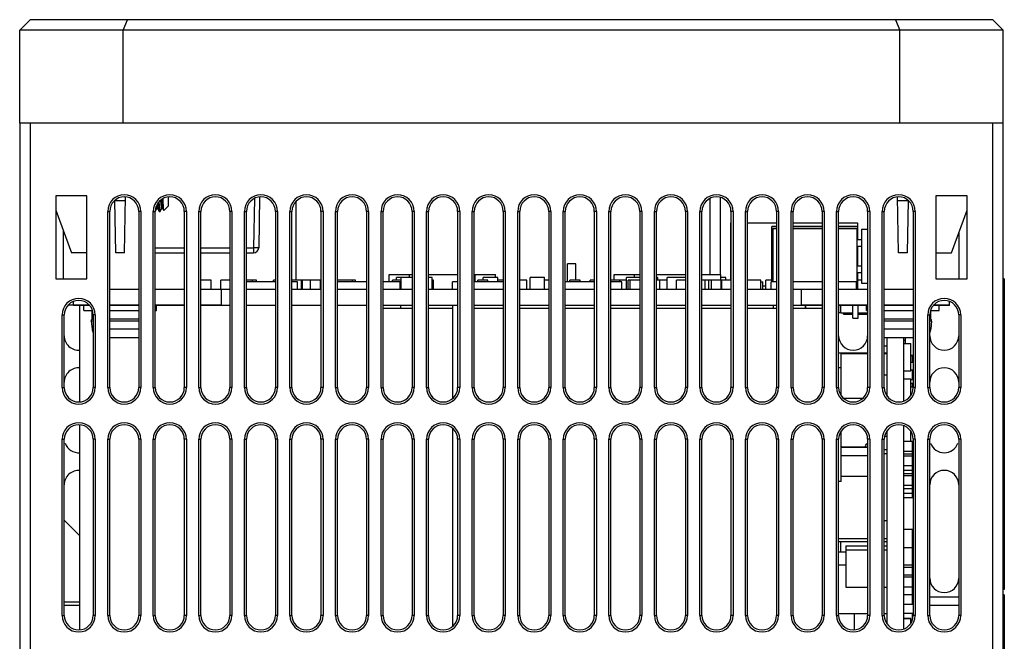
# Model space of a CAD drawing. Extents: x -840 to -217, y -121 to 557.
# Tile 3 of 145: x -632 to -537, y -65 to -5. Entities that reach past the tile are written whole.
import ezdxf

# ---------------------------------------------------------------- set-up
doc = ezdxf.new("R2010")
doc.units = 0
doc.header["$LTSCALE"] = 23.1
doc.layers.add('R912005577_AM_0', color=7, linetype='CONTINUOUS')

msp = doc.modelspace()

# ---------------------------------------------------------------- linework, layer by layer
at = {"layer": 'R912005577_AM_0', "color": 7}
for p, q in [((-630.637, -4.714), (-631.637, -5.714)), ((-537.637, -4.714), (-630.637, -4.714)), ((-621.637, -5.714), (-621.223, -4.714)), ((-547.051, -4.714), (-546.637, -5.714)), ((-536.637, -5.714), (-537.637, -4.714)), ((-631.637, -14.714), (-631.637, -5.714)), ((-536.637, -5.714), (-631.637, -5.714)), ((-621.637, -14.714), (-621.637, -5.714)), ((-546.637, -14.714), (-546.637, -5.714)), ((-536.637, -14.714), (-536.637, -5.714)), ((-631.637, -14.714), (-631.637, -110.714)), ((-536.637, -14.714), (-631.637, -14.714)), ((-630.637, -14.714), (-630.637, -111.714)), ((-537.637, -111.714), (-537.637, -14.714)), ((-536.637, -110.714), (-536.637, -14.714)), ((-628.137, -21.714), (-628.137, -29.714)), ((-625.137, -21.714), (-628.137, -21.714)), ((-625.137, -29.714), (-625.137, -21.714)), ((-621.512, -27.214), (-621.418, -21.824)), ((-617.307, -21.829), (-617.307, -22.714)), ((-608.461, -21.825), (-608.547, -26.723)), ((-546.763, -27.214), (-546.857, -21.824)), ((-543.137, -21.714), (-543.137, -29.714)), ((-540.137, -21.714), (-543.137, -21.714)), ((-540.137, -29.714), (-540.137, -21.714)), ((-622.363, -27.214), (-622.451, -22.155)), ((-621.424, -22.192), (-622.45, -22.192)), ((-618.243, -22.504), (-618.251, -22.373)), ((-618.15, -22.387), (-618.158, -22.262)), ((-617.715, -23.122), (-617.307, -22.714)), ((-608.964, -21.967), (-609.047, -26.723)), ((-604.937, -29.864), (-604.937, -22.241)), ((-564.937, -29.294), (-564.937, -21.955)), ((-563.937, -29.294), (-563.937, -21.877)), ((-545.824, -22.192), (-546.85, -22.192)), ((-545.824, -22.155), (-545.912, -27.214)), ((-628.137, -23.089), (-626.637, -27.214)), ((-623.137, -40.214), (-623.137, -23.214)), ((-623.137, -23.214), (-622.937, -23.214)), ((-622.937, -40.214), (-622.937, -23.214)), ((-620.137, -23.214), (-620.137, -40.214)), ((-619.937, -23.214), (-620.137, -23.214)), ((-619.937, -23.214), (-619.937, -40.214)), ((-618.737, -40.214), (-618.737, -23.214)), ((-618.737, -23.214), (-618.537, -23.214)), ((-618.537, -40.214), (-618.537, -23.214)), ((-618.533, -23.17), (-618.403, -22.945)), ((-618.406, -22.943), (-618.323, -22.943)), ((-618.327, -22.936), (-618.323, -22.943)), ((-618.323, -22.943), (-618.17, -23.208)), ((-618.17, -23.208), (-618.172, -23.203)), ((-618.162, -23.214), (-618.062, -23.214)), ((-618.055, -23.208), (-617.903, -22.945)), ((-617.906, -22.943), (-617.823, -22.943)), ((-617.827, -22.936), (-617.72, -23.12)), ((-615.737, -23.214), (-615.737, -40.214)), ((-615.537, -23.214), (-615.737, -23.214)), ((-615.537, -23.214), (-615.537, -40.214)), ((-614.337, -40.214), (-614.337, -23.214)), ((-614.337, -23.214), (-614.137, -23.214)), ((-614.137, -40.214), (-614.137, -23.214)), ((-611.337, -23.214), (-611.337, -40.214)), ((-611.137, -23.214), (-611.337, -23.214)), ((-611.137, -23.214), (-611.137, -40.214)), ((-609.937, -40.214), (-609.937, -23.214)), ((-609.937, -23.214), (-609.737, -23.214)), ((-609.737, -40.214), (-609.737, -23.214)), ((-606.937, -23.214), (-606.937, -40.214)), ((-606.737, -23.214), (-606.937, -23.214)), ((-606.737, -23.214), (-606.737, -40.214)), ((-605.537, -40.214), (-605.537, -23.214)), ((-605.537, -23.214), (-605.337, -23.214)), ((-605.337, -40.214), (-605.337, -23.214)), ((-602.537, -23.214), (-602.537, -40.214)), ((-602.337, -23.214), (-602.537, -23.214)), ((-602.337, -23.214), (-602.337, -40.214)), ((-601.137, -40.214), (-601.137, -23.214)), ((-601.137, -23.214), (-600.937, -23.214)), ((-600.937, -40.214), (-600.937, -23.214)), ((-598.137, -23.214), (-598.137, -40.214)), ((-597.937, -23.214), (-598.137, -23.214)), ((-597.937, -23.214), (-597.937, -40.214)), ((-596.737, -40.214), (-596.737, -23.214)), ((-596.737, -23.214), (-596.537, -23.214)), ((-596.537, -40.214), (-596.537, -23.214)), ((-593.737, -23.214), (-593.737, -40.214)), ((-593.537, -23.214), (-593.737, -23.214)), ((-593.537, -23.214), (-593.537, -40.214)), ((-592.337, -40.214), (-592.337, -23.214)), ((-592.337, -23.214), (-592.137, -23.214)), ((-592.137, -40.214), (-592.137, -23.214)), ((-589.337, -23.214), (-589.337, -40.214)), ((-589.137, -23.214), (-589.337, -23.214)), ((-589.137, -23.214), (-589.137, -40.214)), ((-587.937, -40.214), (-587.937, -23.214)), ((-587.937, -23.214), (-587.737, -23.214)), ((-587.737, -40.214), (-587.737, -23.214)), ((-584.937, -23.214), (-584.937, -40.214)), ((-584.737, -23.214), (-584.937, -23.214)), ((-584.737, -23.214), (-584.737, -40.214)), ((-583.537, -40.214), (-583.537, -23.214)), ((-583.537, -23.214), (-583.337, -23.214)), ((-583.337, -40.214), (-583.337, -23.214)), ((-580.537, -23.214), (-580.537, -40.214)), ((-580.337, -23.214), (-580.537, -23.214)), ((-580.337, -23.214), (-580.337, -40.214)), ((-579.137, -40.214), (-579.137, -23.214)), ((-579.137, -23.214), (-578.937, -23.214)), ((-578.937, -40.214), (-578.937, -23.214)), ((-576.137, -23.214), (-576.137, -40.214)), ((-575.937, -23.214), (-576.137, -23.214)), ((-575.937, -23.214), (-575.937, -40.214)), ((-574.737, -40.214), (-574.737, -23.214)), ((-574.737, -23.214), (-574.537, -23.214)), ((-574.537, -40.214), (-574.537, -23.214)), ((-571.737, -23.214), (-571.737, -40.214)), ((-571.537, -23.214), (-571.737, -23.214)), ((-571.537, -23.214), (-571.537, -40.214)), ((-570.337, -40.214), (-570.337, -23.214)), ((-570.337, -23.214), (-570.137, -23.214)), ((-570.137, -40.214), (-570.137, -23.214)), ((-567.337, -23.214), (-567.337, -40.214)), ((-567.137, -23.214), (-567.337, -23.214)), ((-567.137, -23.214), (-567.137, -40.214)), ((-565.937, -40.214), (-565.937, -23.214)), ((-565.937, -23.214), (-565.737, -23.214)), ((-565.737, -40.214), (-565.737, -23.214)), ((-562.937, -23.214), (-562.937, -40.214)), ((-562.737, -23.214), (-562.937, -23.214)), ((-562.737, -23.214), (-562.737, -40.214)), ((-561.537, -40.214), (-561.537, -23.214)), ((-561.537, -23.214), (-561.337, -23.214)), ((-561.337, -40.214), (-561.337, -23.214)), ((-558.537, -23.214), (-558.537, -40.214)), ((-558.337, -23.214), (-558.537, -23.214)), ((-558.337, -23.214), (-558.337, -40.214)), ((-557.137, -40.214), (-557.137, -23.214)), ((-557.137, -23.214), (-556.937, -23.214)), ((-556.937, -40.214), (-556.937, -23.214)), ((-554.137, -23.214), (-554.137, -40.214)), ((-553.937, -23.214), (-554.137, -23.214)), ((-553.937, -23.214), (-553.937, -40.214)), ((-552.737, -40.214), (-552.737, -23.214)), ((-552.737, -23.214), (-552.537, -23.214)), ((-552.537, -40.214), (-552.537, -23.214)), ((-549.737, -23.214), (-549.737, -40.214)), ((-549.537, -23.214), (-549.737, -23.214)), ((-549.537, -23.214), (-549.537, -40.214)), ((-548.337, -40.214), (-548.337, -23.214)), ((-548.337, -23.214), (-548.137, -23.214)), ((-548.137, -40.214), (-548.137, -23.214)), ((-545.337, -23.214), (-545.337, -40.214)), ((-545.137, -23.214), (-545.337, -23.214)), ((-545.137, -23.214), (-545.137, -40.214)), ((-541.637, -27.214), (-540.137, -23.089)), ((-562.987, -24.314), (-562.987, -29.864)), ((-562.987, -24.314), (-562.937, -24.314)), ((-561.337, -24.314), (-558.537, -24.314)), ((-558.99, -30.004), (-558.99, -24.714)), ((-558.987, -25.764), (-558.987, -24.664)), ((-558.987, -30.004), (-558.987, -24.664)), ((-558.987, -24.664), (-558.537, -24.664)), ((-558.537, -24.664), (-558.987, -24.664)), ((-556.937, -24.314), (-554.137, -24.314)), ((-556.937, -24.664), (-554.137, -24.664)), ((-554.137, -24.664), (-556.937, -24.664)), ((-552.537, -24.314), (-550.723, -24.314)), ((-552.537, -24.664), (-550.687, -24.664)), ((-550.687, -24.664), (-552.537, -24.664)), ((-550.723, -24.314), (-550.723, -24.664)), ((-550.687, -25.764), (-550.687, -24.664)), ((-550.687, -25.944), (-550.687, -24.664)), ((-627.437, -25.014), (-627.437, -29.714)), ((-558.89, -24.864), (-558.89, -30.004)), ((-558.89, -24.864), (-558.537, -24.864)), ((-556.937, -24.864), (-554.137, -24.864)), ((-552.537, -24.864), (-550.79, -24.864)), ((-550.79, -24.864), (-550.79, -30.714)), ((-550.337, -24.934), (-550.337, -24.944)), ((-550.337, -24.934), (-550.337, -24.944)), ((-550.337, -24.934), (-549.737, -24.934)), ((-550.337, -24.934), (-549.737, -24.934)), ((-550.337, -24.944), (-550.337, -30.134)), ((-550.337, -24.944), (-550.337, -30.134)), ((-550.337, -24.944), (-549.737, -24.944)), ((-550.337, -24.944), (-549.737, -24.944)), ((-540.937, -25.289), (-540.937, -29.714)), ((-558.987, -25.764), (-558.89, -25.764)), ((-550.79, -25.764), (-550.687, -25.764)), ((-550.79, -25.944), (-550.337, -25.944)), ((-550.79, -25.944), (-550.337, -25.944)), ((-550.79, -26.584), (-550.337, -26.584)), ((-550.79, -26.584), (-550.337, -26.584)), ((-550.687, -28.484), (-550.687, -26.584)), ((-625.137, -27.214), (-626.637, -27.214)), ((-621.512, -27.214), (-622.363, -27.214)), ((-618.537, -26.723), (-615.737, -26.723)), ((-618.537, -27.214), (-615.737, -27.214)), ((-614.137, -26.723), (-611.337, -26.723)), ((-614.137, -27.214), (-611.337, -27.214)), ((-609.737, -26.723), (-609.047, -26.723)), ((-609.737, -27.214), (-609.047, -27.214)), ((-609.047, -26.723), (-609.047, -27.214)), ((-558.987, -28.304), (-558.987, -26.764)), ((-558.89, -26.764), (-558.987, -26.764)), ((-545.912, -27.214), (-546.763, -27.214)), ((-543.137, -27.214), (-541.637, -27.214)), ((-578.727, -30.004), (-578.727, -28.284)), ((-577.927, -28.284), (-578.727, -28.284)), ((-577.927, -29.864), (-577.927, -28.284)), ((-558.987, -28.304), (-558.89, -28.304)), ((-550.79, -28.484), (-550.337, -28.484)), ((-550.79, -28.484), (-550.337, -28.484)), ((-595.965, -30.004), (-595.965, -29.294)), ((-595.965, -29.294), (-593.99, -29.294)), ((-593.99, -29.614), (-593.99, -29.294)), ((-593.99, -29.314), (-593.737, -29.314)), ((-592.137, -29.314), (-589.337, -29.314)), ((-587.737, -29.314), (-587.64, -29.314)), ((-587.64, -30.004), (-587.64, -29.294)), ((-587.64, -29.294), (-585.665, -29.294)), ((-585.665, -29.614), (-585.665, -29.294)), ((-574.215, -29.864), (-574.215, -29.294)), ((-574.215, -29.294), (-572.24, -29.294)), ((-572.24, -29.614), (-572.24, -29.294)), ((-572.24, -29.314), (-571.737, -29.314)), ((-570.137, -29.314), (-567.337, -29.314)), ((-565.737, -29.294), (-563.915, -29.294)), ((-563.915, -29.864), (-563.915, -29.294)), ((-558.987, -30.004), (-558.987, -29.304)), ((-558.987, -29.304), (-558.89, -29.304)), ((-550.79, -29.124), (-550.337, -29.124)), ((-550.79, -29.124), (-550.337, -29.124)), ((-550.79, -29.304), (-550.687, -29.304)), ((-550.687, -30.714), (-550.687, -29.124)), ((-550.687, -30.714), (-550.687, -29.304)), ((-628.137, -29.714), (-625.137, -29.714)), ((-613.156, -29.864), (-614.106, -29.864)), ((-613.156, -30.714), (-613.156, -29.864)), ((-612.196, -30.714), (-612.196, -29.864)), ((-611.337, -29.864), (-612.196, -29.864)), ((-609.156, -29.864), (-609.737, -29.864)), ((-606.937, -30.004), (-609.737, -30.004)), ((-609.156, -30.004), (-609.156, -29.864)), ((-608.762, -29.864), (-609.156, -29.864)), ((-608.762, -30.004), (-608.762, -29.864)), ((-607.112, -30.004), (-607.112, -29.864)), ((-606.937, -29.864), (-607.112, -29.864)), ((-604.423, -29.864), (-605.337, -29.864)), ((-604.79, -30.004), (-605.337, -30.004)), ((-604.79, -30.714), (-604.79, -30.004)), ((-604.423, -30.714), (-604.423, -29.864)), ((-604.321, -29.864), (-604.423, -29.864)), ((-604.321, -30.714), (-604.321, -29.864)), ((-603.544, -29.864), (-604.321, -29.864)), ((-603.544, -30.714), (-603.544, -29.864)), ((-602.594, -29.864), (-603.544, -29.864)), ((-602.594, -30.714), (-602.594, -29.864)), ((-602.537, -29.864), (-602.594, -29.864)), ((-599.502, -29.864), (-600.937, -29.864)), ((-598.137, -30.004), (-600.937, -30.004)), ((-599.502, -30.004), (-599.502, -29.864)), ((-599.197, -29.864), (-599.502, -29.864)), ((-599.197, -30.004), (-599.197, -29.864)), ((-594.89, -30.004), (-596.537, -30.004)), ((-595.638, -30.004), (-595.638, -29.864)), ((-594.79, -29.864), (-595.638, -29.864)), ((-595.237, -29.864), (-595.237, -29.614)), ((-594.79, -29.614), (-595.237, -29.614)), ((-594.89, -30.714), (-594.89, -30.004)), ((-594.79, -30.714), (-594.79, -29.614)), ((-593.737, -29.614), (-594.79, -29.614)), ((-591.79, -29.614), (-592.137, -29.614)), ((-591.79, -30.714), (-591.79, -29.614)), ((-591.662, -29.864), (-591.79, -29.864)), ((-591.662, -30.714), (-591.662, -29.864)), ((-589.84, -30.714), (-589.84, -30.004)), ((-589.337, -30.004), (-589.84, -30.004)), ((-584.937, -30.004), (-587.737, -30.004)), ((-587.382, -30.004), (-587.382, -29.864)), ((-587.381, -29.864), (-587.382, -29.864)), ((-587.381, -30.004), (-587.381, -29.864)), ((-586.431, -29.864), (-587.381, -29.864)), ((-586.868, -29.864), (-586.868, -29.614)), ((-585.468, -29.614), (-586.868, -29.614)), ((-586.431, -30.004), (-586.431, -29.864)), ((-585.468, -30.004), (-585.468, -29.614)), ((-585.45, -29.864), (-585.468, -29.864)), ((-585.45, -30.004), (-585.45, -29.864)), ((-584.937, -29.864), (-585.45, -29.864)), ((-582.64, -29.864), (-583.337, -29.864)), ((-582.64, -30.714), (-582.64, -29.864)), ((-582.348, -30.714), (-582.348, -29.614)), ((-580.948, -29.614), (-582.348, -29.614)), ((-580.948, -30.714), (-580.948, -29.614)), ((-580.537, -29.864), (-580.948, -29.864)), ((-576.137, -30.004), (-578.937, -30.004)), ((-578.491, -30.004), (-578.491, -29.864)), ((-577.541, -29.864), (-578.491, -29.864)), ((-577.541, -30.004), (-577.541, -29.864)), ((-577.515, -29.864), (-577.541, -29.864)), ((-577.515, -30.004), (-577.515, -29.864)), ((-576.535, -30.004), (-576.535, -29.864)), ((-576.137, -29.864), (-576.535, -29.864)), ((-573.68, -29.864), (-574.537, -29.864)), ((-573.49, -30.004), (-574.537, -30.004)), ((-573.68, -30.004), (-573.68, -29.864)), ((-573.629, -29.864), (-573.68, -29.864)), ((-573.629, -30.004), (-573.629, -29.864)), ((-573.015, -29.864), (-573.629, -29.864)), ((-573.49, -30.714), (-573.49, -30.004)), ((-573.015, -30.714), (-573.015, -29.614)), ((-571.737, -29.614), (-573.015, -29.614)), ((-572.865, -30.714), (-572.865, -29.864)), ((-572.674, -29.864), (-572.865, -29.864)), ((-572.674, -30.714), (-572.674, -29.864)), ((-571.737, -29.864), (-572.674, -29.864)), ((-570.015, -29.614), (-570.137, -29.614)), ((-569.819, -29.864), (-570.137, -29.864)), ((-570.015, -29.864), (-570.015, -29.614)), ((-569.819, -30.714), (-569.819, -29.864)), ((-569.09, -29.864), (-569.819, -29.864)), ((-569.09, -30.714), (-569.09, -29.614)), ((-567.337, -29.614), (-569.09, -29.614)), ((-568.204, -30.714), (-568.204, -29.864)), ((-567.337, -29.864), (-568.204, -29.864)), ((-565.425, -29.864), (-565.737, -29.864)), ((-565.425, -30.714), (-565.425, -29.864)), ((-565.092, -29.864), (-565.425, -29.864)), ((-565.092, -30.714), (-565.092, -29.864)), ((-565.065, -29.864), (-565.092, -29.864)), ((-565.065, -30.714), (-565.065, -29.864)), ((-564.826, -29.864), (-565.065, -29.864)), ((-564.826, -30.714), (-564.826, -29.864)), ((-563.876, -29.864), (-564.826, -29.864)), ((-563.445, -29.614), (-563.915, -29.614)), ((-563.876, -30.714), (-563.876, -29.864)), ((-563.81, -29.864), (-563.876, -29.864)), ((-563.81, -30.714), (-563.81, -29.864)), ((-562.937, -29.864), (-563.81, -29.864)), ((-563.445, -29.864), (-563.445, -29.614)), ((-560.062, -29.864), (-561.337, -29.864)), ((-560.062, -30.714), (-560.062, -29.864)), ((-560.062, -30.004), (-559.853, -30.004)), ((-559.853, -30.714), (-559.853, -30.004)), ((-559.853, -30.414), (-559.584, -30.414)), ((-559.853, -30.414), (-559.584, -30.414)), ((-559.584, -30.714), (-559.584, -29.864)), ((-558.99, -29.864), (-559.584, -29.864)), ((-559.04, -30.714), (-559.04, -30.004)), ((-558.537, -30.004), (-559.04, -30.004)), ((-554.137, -30.004), (-556.937, -30.004)), ((-550.802, -30.004), (-552.537, -30.004)), ((-550.802, -30.714), (-550.802, -30.004)), ((-550.337, -29.864), (-550.687, -29.864)), ((-550.337, -30.134), (-549.737, -30.134)), ((-550.337, -30.134), (-549.737, -30.134)), ((-543.137, -29.714), (-540.137, -29.714)), ((-536.537, -29.714), (-536.637, -29.714)), ((-536.537, -30.214), (-536.637, -30.214)), ((-536.537, -29.714), (-536.537, -59.714)), ((-622.937, -30.714), (-620.137, -30.714)), ((-622.937, -30.714), (-620.137, -30.714)), ((-622.937, -30.714), (-620.137, -30.714)), ((-618.537, -30.714), (-615.737, -30.714)), ((-618.537, -30.714), (-615.737, -30.714)), ((-618.537, -30.714), (-615.737, -30.714)), ((-614.137, -30.714), (-612.137, -30.714)), ((-614.137, -30.714), (-612.137, -30.714)), ((-614.137, -30.714), (-611.337, -30.714)), ((-612.137, -32.284), (-612.137, -30.714)), ((-612.137, -32.284), (-612.137, -30.714)), ((-609.737, -30.714), (-606.937, -30.714)), ((-605.337, -30.714), (-602.537, -30.714)), ((-600.937, -30.714), (-598.137, -30.714)), ((-596.537, -30.714), (-593.737, -30.714)), ((-592.137, -30.714), (-589.337, -30.714)), ((-587.737, -30.714), (-584.937, -30.714)), ((-583.337, -30.714), (-580.537, -30.714)), ((-578.937, -30.714), (-576.137, -30.714)), ((-574.537, -30.714), (-571.737, -30.714)), ((-570.137, -30.714), (-567.337, -30.714)), ((-565.737, -30.714), (-562.937, -30.714)), ((-561.337, -30.714), (-558.537, -30.714)), ((-556.937, -30.714), (-554.137, -30.714)), ((-556.137, -32.284), (-556.137, -30.714)), ((-556.137, -32.284), (-556.137, -30.714)), ((-556.137, -30.714), (-554.137, -30.714)), ((-556.137, -30.714), (-554.137, -30.714)), ((-552.537, -30.714), (-549.737, -30.714)), ((-552.537, -30.714), (-549.737, -30.714)), ((-552.537, -30.714), (-549.737, -30.714)), ((-548.137, -30.714), (-545.337, -30.714)), ((-548.137, -30.714), (-545.337, -30.714)), ((-548.137, -30.714), (-545.337, -30.714)), ((-624.895, -32.284), (-626.98, -32.284)), ((-626.437, -32.284), (-626.437, -31.908)), ((-626.437, -32.284), (-626.437, -31.908)), ((-626.437, -32.314), (-626.437, -31.908)), ((-624.895, -32.284), (-626.437, -32.284)), ((-624.865, -32.314), (-626.437, -32.314)), ((-625.815, -41.603), (-625.815, -32.314)), ((-625.437, -32.784), (-625.437, -32.314)), ((-620.137, -32.284), (-622.937, -32.284)), ((-620.137, -32.284), (-622.937, -32.284)), ((-620.727, -32.314), (-622.937, -32.314)), ((-620.137, -32.314), (-620.727, -32.314)), ((-615.737, -32.284), (-618.537, -32.284)), ((-615.737, -32.284), (-618.537, -32.284)), ((-615.737, -32.314), (-618.537, -32.314)), ((-618.437, -32.784), (-618.437, -32.314)), ((-612.137, -32.284), (-614.137, -32.284)), ((-612.137, -32.284), (-614.137, -32.284)), ((-611.337, -32.314), (-614.137, -32.314)), ((-606.937, -32.314), (-609.737, -32.314)), ((-602.537, -32.314), (-605.337, -32.314)), ((-598.137, -32.314), (-600.937, -32.314)), ((-593.737, -32.314), (-596.537, -32.314)), ((-594.815, -32.584), (-594.815, -32.314)), ((-589.337, -32.314), (-592.137, -32.314)), ((-589.815, -41.264), (-589.815, -32.314)), ((-584.937, -32.314), (-587.737, -32.314)), ((-580.537, -32.314), (-583.337, -32.314)), ((-576.137, -32.314), (-578.937, -32.314)), ((-571.737, -32.314), (-574.537, -32.314)), ((-567.337, -32.314), (-570.137, -32.314)), ((-562.937, -32.314), (-565.737, -32.314)), ((-558.537, -32.314), (-561.337, -32.314)), ((-558.815, -32.584), (-558.815, -32.314)), ((-554.137, -32.314), (-556.937, -32.314)), ((-554.137, -32.284), (-556.137, -32.284)), ((-554.137, -32.284), (-556.137, -32.284)), ((-555.748, -32.584), (-555.748, -32.314)), ((-555.715, -32.584), (-555.715, -32.314)), ((-549.737, -32.284), (-552.537, -32.284)), ((-549.737, -32.284), (-552.537, -32.284)), ((-549.737, -32.314), (-552.537, -32.314)), ((-552.36, -32.994), (-552.36, -32.314)), ((-552.335, -32.994), (-552.335, -32.314)), ((-551.155, -33.514), (-551.155, -32.314)), ((-550.655, -33.514), (-550.655, -32.314)), ((-549.837, -32.784), (-549.837, -32.314)), ((-545.337, -32.284), (-548.137, -32.284)), ((-545.337, -32.284), (-548.137, -32.284)), ((-547.547, -32.314), (-548.137, -32.314)), ((-545.337, -32.314), (-547.547, -32.314)), ((-541.837, -32.314), (-543.41, -32.314)), ((-541.837, -32.284), (-543.38, -32.284)), ((-541.837, -32.284), (-543.38, -32.284)), ((-542.837, -32.784), (-542.837, -32.314)), ((-541.837, -32.314), (-541.837, -31.908)), ((-541.837, -32.284), (-541.837, -31.908)), ((-541.837, -32.284), (-541.837, -31.908)), ((-627.537, -40.214), (-627.537, -33.214)), ((-627.537, -33.214), (-627.337, -33.214)), ((-627.337, -40.214), (-627.337, -33.214)), ((-625.437, -32.784), (-624.609, -32.784)), ((-624.637, -33.623), (-624.637, -32.784)), ((-624.537, -33.214), (-624.537, -40.214)), ((-624.337, -33.214), (-624.537, -33.214)), ((-624.337, -33.214), (-624.337, -40.214)), ((-622.937, -32.784), (-620.137, -32.784)), ((-618.537, -32.784), (-618.437, -32.784)), ((-593.737, -32.584), (-596.537, -32.584)), ((-589.815, -32.584), (-592.137, -32.584)), ((-584.937, -32.584), (-587.737, -32.584)), ((-580.537, -32.584), (-583.337, -32.584)), ((-576.137, -32.584), (-578.937, -32.584)), ((-571.737, -32.584), (-574.537, -32.584)), ((-567.337, -32.584), (-570.137, -32.584)), ((-562.937, -32.584), (-565.737, -32.584)), ((-558.537, -32.584), (-561.337, -32.584)), ((-554.137, -32.584), (-556.937, -32.584)), ((-552.36, -32.994), (-552.537, -32.994)), ((-552.335, -32.994), (-551.155, -32.994)), ((-552.072, -33.134), (-552.072, -32.994)), ((-552.072, -33.134), (-551.155, -33.134)), ((-550.655, -32.994), (-549.737, -32.994)), ((-550.655, -33.134), (-550.09, -33.134)), ((-550.09, -33.134), (-550.09, -32.994)), ((-550.09, -33.134), (-549.737, -33.134)), ((-549.837, -32.784), (-549.737, -32.784)), ((-548.137, -32.784), (-545.337, -32.784)), ((-543.937, -33.214), (-543.737, -33.214)), ((-543.937, -40.214), (-543.937, -33.214)), ((-543.737, -40.214), (-543.737, -33.214)), ((-543.666, -32.784), (-542.837, -32.784)), ((-543.645, -33.623), (-543.645, -32.784)), ((-540.737, -33.214), (-540.937, -33.214)), ((-540.937, -33.214), (-540.937, -40.214)), ((-540.737, -33.214), (-540.737, -40.214)), ((-624.718, -33.801), (-624.652, -34.562)), ((-624.537, -33.801), (-624.718, -33.801)), ((-624.537, -33.623), (-624.637, -33.623)), ((-620.137, -33.623), (-622.937, -33.623)), ((-620.137, -33.801), (-622.937, -33.801)), ((-551.155, -33.514), (-550.655, -33.514)), ((-545.337, -33.623), (-548.137, -33.623)), ((-545.337, -33.801), (-548.137, -33.801)), ((-543.645, -33.623), (-543.737, -33.623)), ((-543.556, -33.801), (-543.737, -33.801)), ((-543.556, -33.801), (-543.623, -34.562)), ((-624.652, -34.562), (-624.537, -34.562)), ((-622.937, -34.562), (-620.137, -34.562)), ((-548.137, -34.562), (-545.337, -34.562)), ((-543.737, -34.562), (-543.623, -34.562)), ((-622.937, -35.384), (-622.337, -35.384)), ((-622.337, -35.384), (-622.337, -35.383)), ((-621.537, -35.383), (-621.537, -35.384)), ((-621.537, -35.384), (-620.164, -35.384)), ((-548.111, -35.384), (-546.737, -35.384)), ((-547.837, -41.074), (-547.837, -35.384)), ((-547.837, -41.074), (-547.837, -35.384)), ((-546.737, -35.384), (-546.737, -35.383)), ((-546.267, -35.384), (-546.267, -41.532)), ((-546.267, -35.384), (-546.267, -41.532)), ((-546.267, -35.659), (-546.117, -35.659)), ((-546.267, -35.964), (-545.557, -35.964)), ((-546.117, -35.384), (-546.117, -35.964)), ((-545.937, -35.383), (-545.937, -35.384)), ((-545.937, -35.384), (-545.337, -35.384)), ((-545.557, -38.604), (-545.557, -35.964)), ((-552.537, -36.884), (-549.737, -36.884)), ((-552.337, -36.934), (-549.737, -36.934)), ((-552.337, -36.934), (-552.337, -38.284)), ((-548.137, -36.209), (-547.837, -36.209)), ((-548.137, -36.209), (-547.837, -36.209)), ((-548.137, -36.884), (-547.837, -36.884)), ((-548.137, -36.934), (-547.837, -36.934)), ((-545.557, -37.109), (-545.337, -37.109)), ((-545.557, -37.136), (-545.417, -37.136)), ((-545.557, -37.136), (-545.417, -37.136)), ((-545.557, -37.759), (-545.337, -37.759)), ((-545.417, -37.136), (-545.417, -37.109)), ((-545.417, -37.136), (-545.417, -37.109)), ((-545.417, -37.759), (-545.417, -37.136)), ((-545.417, -37.759), (-545.417, -37.136)), ((-552.537, -38.284), (-552.3, -38.284)), ((-552.3, -40.984), (-552.3, -38.284)), ((-546.267, -38.604), (-545.557, -38.604)), ((-545.557, -38.509), (-545.417, -38.509)), ((-545.417, -39.459), (-545.417, -38.509)), ((-548.137, -39.009), (-547.837, -39.009)), ((-546.267, -39.364), (-545.557, -39.364)), ((-545.557, -40.96), (-545.557, -39.364)), ((-545.557, -39.459), (-545.417, -39.459)), ((-545.557, -39.809), (-545.417, -39.809)), ((-545.417, -40.159), (-545.417, -39.809)), ((-627.537, -40.214), (-627.337, -40.214)), ((-624.337, -40.214), (-624.537, -40.214)), ((-623.137, -40.214), (-622.937, -40.214)), ((-619.937, -40.214), (-620.137, -40.214)), ((-618.737, -40.214), (-618.537, -40.214)), ((-615.537, -40.214), (-615.737, -40.214)), ((-614.337, -40.214), (-614.137, -40.214)), ((-611.137, -40.214), (-611.337, -40.214)), ((-609.937, -40.214), (-609.737, -40.214)), ((-606.737, -40.214), (-606.937, -40.214)), ((-605.537, -40.214), (-605.337, -40.214)), ((-602.337, -40.214), (-602.537, -40.214)), ((-601.137, -40.214), (-600.937, -40.214)), ((-597.937, -40.214), (-598.137, -40.214)), ((-596.737, -40.214), (-596.537, -40.214)), ((-593.537, -40.214), (-593.737, -40.214)), ((-592.337, -40.214), (-592.137, -40.214)), ((-589.137, -40.214), (-589.337, -40.214)), ((-587.937, -40.214), (-587.737, -40.214)), ((-584.737, -40.214), (-584.937, -40.214)), ((-583.537, -40.214), (-583.337, -40.214)), ((-580.337, -40.214), (-580.537, -40.214)), ((-579.137, -40.214), (-578.937, -40.214)), ((-575.937, -40.214), (-576.137, -40.214)), ((-574.737, -40.214), (-574.537, -40.214)), ((-571.537, -40.214), (-571.737, -40.214)), ((-570.337, -40.214), (-570.137, -40.214)), ((-567.137, -40.214), (-567.337, -40.214)), ((-565.937, -40.214), (-565.737, -40.214)), ((-562.737, -40.214), (-562.937, -40.214)), ((-561.537, -40.214), (-561.337, -40.214)), ((-558.337, -40.214), (-558.537, -40.214)), ((-557.137, -40.214), (-556.937, -40.214)), ((-553.937, -40.214), (-554.137, -40.214)), ((-552.737, -40.214), (-552.537, -40.214)), ((-549.537, -40.214), (-549.737, -40.214)), ((-548.337, -40.214), (-548.137, -40.214)), ((-545.557, -40.159), (-545.337, -40.159)), ((-545.137, -40.214), (-545.337, -40.214)), ((-543.937, -40.214), (-543.737, -40.214)), ((-540.737, -40.214), (-540.937, -40.214)), ((-552.09, -41.234), (-550.185, -41.234)), ((-625.815, -63.603), (-625.815, -43.825)), ((-589.815, -63.264), (-589.815, -44.164)), ((-552.3, -49.284), (-552.3, -44.443)), ((-547.994, -44.609), (-547.837, -44.609)), ((-547.837, -63.074), (-547.837, -44.353)), ((-547.837, -63.074), (-547.837, -44.353)), ((-546.267, -43.896), (-546.267, -63.532)), ((-546.267, -43.896), (-546.267, -63.532)), ((-545.557, -45.409), (-545.557, -44.468)), ((-545.557, -44.575), (-545.496, -44.575)), ((-627.537, -62.214), (-627.537, -45.214)), ((-627.537, -45.214), (-627.337, -45.214)), ((-627.337, -62.214), (-627.337, -45.214)), ((-624.537, -45.214), (-624.537, -62.214)), ((-624.337, -45.214), (-624.537, -45.214)), ((-624.337, -45.214), (-624.337, -62.214)), ((-623.137, -62.214), (-623.137, -45.214)), ((-623.137, -45.214), (-622.937, -45.214)), ((-622.937, -62.214), (-622.937, -45.214)), ((-620.137, -45.214), (-620.137, -62.214)), ((-619.937, -45.214), (-620.137, -45.214)), ((-619.937, -45.214), (-619.937, -62.214)), ((-618.737, -62.214), (-618.737, -45.214)), ((-618.737, -45.214), (-618.537, -45.214)), ((-618.537, -62.214), (-618.537, -45.214)), ((-615.737, -45.214), (-615.737, -62.214)), ((-615.537, -45.214), (-615.737, -45.214)), ((-615.537, -45.214), (-615.537, -62.214)), ((-614.337, -62.214), (-614.337, -45.214)), ((-614.337, -45.214), (-614.137, -45.214)), ((-614.137, -62.214), (-614.137, -45.214)), ((-611.337, -45.214), (-611.337, -62.214)), ((-611.137, -45.214), (-611.337, -45.214)), ((-611.137, -45.214), (-611.137, -62.214)), ((-609.937, -62.214), (-609.937, -45.214)), ((-609.937, -45.214), (-609.737, -45.214)), ((-609.737, -62.214), (-609.737, -45.214)), ((-606.937, -45.214), (-606.937, -62.214)), ((-606.737, -45.214), (-606.937, -45.214)), ((-606.737, -45.214), (-606.737, -62.214)), ((-605.537, -62.214), (-605.537, -45.214)), ((-605.537, -45.214), (-605.337, -45.214)), ((-605.337, -62.214), (-605.337, -45.214)), ((-602.537, -45.214), (-602.537, -62.214)), ((-602.337, -45.214), (-602.537, -45.214)), ((-602.337, -45.214), (-602.337, -62.214)), ((-601.137, -62.214), (-601.137, -45.214)), ((-601.137, -45.214), (-600.937, -45.214)), ((-600.937, -62.214), (-600.937, -45.214)), ((-598.137, -45.214), (-598.137, -62.214)), ((-597.937, -45.214), (-598.137, -45.214)), ((-597.937, -45.214), (-597.937, -62.214)), ((-596.737, -62.214), (-596.737, -45.214)), ((-596.737, -45.214), (-596.537, -45.214)), ((-596.537, -62.214), (-596.537, -45.214)), ((-593.737, -45.214), (-593.737, -62.214)), ((-593.537, -45.214), (-593.737, -45.214)), ((-593.537, -45.214), (-593.537, -62.214)), ((-592.337, -62.214), (-592.337, -45.214)), ((-592.337, -45.214), (-592.137, -45.214)), ((-592.137, -62.214), (-592.137, -45.214)), ((-589.337, -45.214), (-589.337, -62.214)), ((-589.137, -45.214), (-589.337, -45.214)), ((-589.137, -45.214), (-589.137, -62.214)), ((-587.937, -62.214), (-587.937, -45.214)), ((-587.937, -45.214), (-587.737, -45.214)), ((-587.737, -62.214), (-587.737, -45.214)), ((-584.937, -45.214), (-584.937, -62.214)), ((-584.737, -45.214), (-584.937, -45.214)), ((-584.737, -45.214), (-584.737, -62.214)), ((-583.537, -62.214), (-583.537, -45.214)), ((-583.537, -45.214), (-583.337, -45.214)), ((-583.337, -62.214), (-583.337, -45.214)), ((-580.537, -45.214), (-580.537, -62.214)), ((-580.337, -45.214), (-580.537, -45.214)), ((-580.337, -45.214), (-580.337, -62.214)), ((-579.137, -62.214), (-579.137, -45.214)), ((-579.137, -45.214), (-578.937, -45.214)), ((-578.937, -62.214), (-578.937, -45.214)), ((-576.137, -45.214), (-576.137, -62.214)), ((-575.937, -45.214), (-576.137, -45.214)), ((-575.937, -45.214), (-575.937, -62.214)), ((-574.737, -62.214), (-574.737, -45.214)), ((-574.737, -45.214), (-574.537, -45.214)), ((-574.537, -62.214), (-574.537, -45.214)), ((-571.737, -45.214), (-571.737, -62.214)), ((-571.537, -45.214), (-571.737, -45.214)), ((-571.537, -45.214), (-571.537, -62.214)), ((-570.337, -62.214), (-570.337, -45.214)), ((-570.337, -45.214), (-570.137, -45.214)), ((-570.137, -62.214), (-570.137, -45.214)), ((-567.337, -45.214), (-567.337, -62.214)), ((-567.137, -45.214), (-567.337, -45.214)), ((-567.137, -45.214), (-567.137, -62.214)), ((-565.937, -62.214), (-565.937, -45.214)), ((-565.937, -45.214), (-565.737, -45.214)), ((-565.737, -62.214), (-565.737, -45.214)), ((-562.737, -45.214), (-562.937, -45.214)), ((-562.937, -45.214), (-562.937, -62.214)), ((-562.737, -45.214), (-562.737, -62.214)), ((-561.537, -45.214), (-561.337, -45.214)), ((-561.537, -62.214), (-561.537, -45.214)), ((-561.337, -62.214), (-561.337, -45.214)), ((-558.337, -45.214), (-558.537, -45.214)), ((-558.537, -45.214), (-558.537, -62.214)), ((-558.337, -45.214), (-558.337, -62.214)), ((-557.137, -45.214), (-556.937, -45.214)), ((-557.137, -62.214), (-557.137, -45.214)), ((-556.937, -62.214), (-556.937, -45.214)), ((-553.937, -45.214), (-554.137, -45.214)), ((-554.137, -45.214), (-554.137, -62.214)), ((-553.937, -45.214), (-553.937, -62.214)), ((-552.737, -45.214), (-552.537, -45.214)), ((-552.737, -62.214), (-552.737, -45.214)), ((-552.537, -62.214), (-552.537, -45.214)), ((-549.537, -45.214), (-549.737, -45.214)), ((-549.737, -45.214), (-549.737, -62.214)), ((-549.537, -45.214), (-549.537, -62.214)), ((-548.337, -45.214), (-548.137, -45.214)), ((-548.337, -62.214), (-548.337, -45.214)), ((-548.137, -62.214), (-548.137, -45.214)), ((-548.099, -44.909), (-547.837, -44.909)), ((-546.267, -45.409), (-545.417, -45.409)), ((-545.417, -46.359), (-545.417, -45.409)), ((-545.137, -45.214), (-545.337, -45.214)), ((-545.337, -45.214), (-545.337, -62.214)), ((-545.137, -45.214), (-545.137, -62.214)), ((-543.937, -45.214), (-543.737, -45.214)), ((-543.937, -62.214), (-543.937, -45.214)), ((-543.737, -62.214), (-543.737, -45.214)), ((-540.737, -45.214), (-540.937, -45.214)), ((-540.937, -45.214), (-540.937, -62.214)), ((-540.737, -45.214), (-540.737, -62.214)), ((-552.3, -45.95), (-549.737, -45.95)), ((-552.3, -45.967), (-549.737, -45.967)), ((-548.137, -46.209), (-547.837, -46.209)), ((-548.137, -46.599), (-547.837, -46.599)), ((-546.267, -46.359), (-545.417, -46.359)), ((-545.417, -46.609), (-545.417, -46.359)), ((-545.417, -46.609), (-545.417, -46.359)), ((-552.3, -46.784), (-549.737, -46.784)), ((-552.3, -46.784), (-549.737, -46.784)), ((-546.267, -46.609), (-545.417, -46.609)), ((-546.267, -46.609), (-545.417, -46.609)), ((-546.267, -46.809), (-545.417, -46.809)), ((-545.417, -46.809), (-545.417, -46.609)), ((-545.417, -46.809), (-545.417, -46.609)), ((-545.417, -47.759), (-545.417, -46.809)), ((-546.267, -47.759), (-545.417, -47.759)), ((-546.267, -48.184), (-545.417, -48.184)), ((-545.417, -48.184), (-545.417, -47.759)), ((-545.417, -48.506), (-545.417, -48.184)), ((-552.3, -49.284), (-552.537, -49.284)), ((-552.3, -48.784), (-549.737, -48.784)), ((-546.267, -48.506), (-545.417, -48.506)), ((-546.267, -48.709), (-545.417, -48.709)), ((-545.417, -48.709), (-545.417, -48.506)), ((-545.417, -49.659), (-545.417, -48.709)), ((-546.267, -49.659), (-545.417, -49.659)), ((-546.267, -49.959), (-545.417, -49.959)), ((-545.417, -49.959), (-545.417, -49.659)), ((-545.417, -50.406), (-545.417, -49.959)), ((-546.267, -50.406), (-545.417, -50.406)), ((-546.267, -50.823), (-545.337, -50.823)), ((-545.417, -50.823), (-545.417, -50.406)), ((-625.815, -54.536), (-627.337, -53.014)), ((-548.137, -53.049), (-547.837, -53.049)), ((-546.267, -53.898), (-545.417, -53.898)), ((-545.417, -55.648), (-545.417, -53.898)), ((-552.537, -54.784), (-549.737, -54.784)), ((-552.537, -55.084), (-549.737, -55.084)), ((-552.337, -56.084), (-552.337, -55.084)), ((-548.137, -54.784), (-547.837, -54.784)), ((-548.137, -55.084), (-547.837, -55.084)), ((-552.537, -56.084), (-551.837, -56.084)), ((-551.837, -55.484), (-549.737, -55.484)), ((-551.837, -55.484), (-551.837, -55.884)), ((-551.837, -55.884), (-549.737, -55.884)), ((-551.837, -55.884), (-551.837, -59.484)), ((-548.137, -55.484), (-547.837, -55.484)), ((-548.137, -55.884), (-547.837, -55.884)), ((-546.267, -55.648), (-545.417, -55.648)), ((-545.417, -57.345), (-545.417, -55.648)), ((-545.417, -55.723), (-545.337, -55.723)), ((-552.537, -57.344), (-551.837, -57.344)), ((-546.267, -57.345), (-545.417, -57.345)), ((-546.267, -57.548), (-545.417, -57.548)), ((-545.417, -57.548), (-545.417, -57.345)), ((-545.417, -57.42), (-545.337, -57.42)), ((-545.417, -58.295), (-545.417, -57.548)), ((-546.267, -58.295), (-545.417, -58.295)), ((-546.267, -58.498), (-545.417, -58.498)), ((-545.417, -58.109), (-545.337, -58.109)), ((-545.417, -58.109), (-545.337, -58.109)), ((-545.417, -58.498), (-545.417, -58.295)), ((-545.417, -59.448), (-545.417, -58.498)), ((-551.837, -59.484), (-549.737, -59.484)), ((-548.137, -59.484), (-547.837, -59.484)), ((-546.267, -59.448), (-545.417, -59.448)), ((-545.417, -60.195), (-545.417, -59.448)), ((-536.537, -59.214), (-536.637, -59.214)), ((-536.537, -59.714), (-536.637, -59.714)), ((-546.267, -60.195), (-545.417, -60.195)), ((-545.417, -61.145), (-545.417, -60.195)), ((-543.737, -60.41), (-540.937, -60.41)), ((-536.537, -60.214), (-536.637, -60.214)), ((-536.537, -60.714), (-536.637, -60.714)), ((-536.537, -60.214), (-536.537, -100.214)), ((-625.815, -60.943), (-627.337, -60.943)), ((-627.337, -61.214), (-625.815, -61.214)), ((-546.267, -61.145), (-545.417, -61.145)), ((-543.737, -61.214), (-540.937, -61.214)), ((-627.537, -62.214), (-627.337, -62.214)), ((-624.337, -62.214), (-624.537, -62.214)), ((-623.137, -62.214), (-622.937, -62.214)), ((-619.937, -62.214), (-620.137, -62.214)), ((-618.737, -62.214), (-618.537, -62.214)), ((-615.537, -62.214), (-615.737, -62.214)), ((-614.337, -62.214), (-614.137, -62.214)), ((-611.137, -62.214), (-611.337, -62.214)), ((-609.937, -62.214), (-609.737, -62.214)), ((-606.737, -62.214), (-606.937, -62.214)), ((-605.537, -62.214), (-605.337, -62.214)), ((-602.337, -62.214), (-602.537, -62.214)), ((-601.137, -62.214), (-600.937, -62.214)), ((-597.937, -62.214), (-598.137, -62.214)), ((-596.737, -62.214), (-596.537, -62.214)), ((-593.537, -62.214), (-593.737, -62.214)), ((-592.337, -62.214), (-592.137, -62.214)), ((-589.137, -62.214), (-589.337, -62.214)), ((-587.937, -62.214), (-587.737, -62.214)), ((-584.737, -62.214), (-584.937, -62.214)), ((-583.537, -62.214), (-583.337, -62.214)), ((-580.337, -62.214), (-580.537, -62.214)), ((-579.137, -62.214), (-578.937, -62.214)), ((-575.937, -62.214), (-576.137, -62.214)), ((-574.737, -62.214), (-574.537, -62.214)), ((-571.537, -62.214), (-571.737, -62.214)), ((-570.337, -62.214), (-570.137, -62.214)), ((-567.137, -62.214), (-567.337, -62.214)), ((-565.937, -62.214), (-565.737, -62.214)), ((-562.737, -62.214), (-562.937, -62.214)), ((-561.537, -62.214), (-561.337, -62.214)), ((-558.337, -62.214), (-558.537, -62.214)), ((-557.137, -62.214), (-556.937, -62.214)), ((-553.937, -62.214), (-554.137, -62.214)), ((-552.737, -62.214), (-552.537, -62.214)), ((-552.537, -62.034), (-551.037, -62.034)), ((-552.537, -62.034), (-551.037, -62.034)), ((-551.037, -62.034), (-549.737, -62.034)), ((-551.037, -62.034), (-549.737, -62.034)), ((-551.037, -62.034), (-551.037, -63.605)), ((-551.037, -62.034), (-551.037, -63.605)), ((-549.537, -62.214), (-549.737, -62.214)), ((-548.337, -62.214), (-548.137, -62.214)), ((-548.137, -62.034), (-547.837, -62.034)), ((-548.137, -62.034), (-547.837, -62.034)), ((-546.267, -62.009), (-545.337, -62.009)), ((-546.267, -62.009), (-545.337, -62.009)), ((-546.267, -62.484), (-545.557, -62.484)), ((-546.267, -62.509), (-545.557, -62.509)), ((-545.557, -62.509), (-545.557, -62.484)), ((-545.557, -62.96), (-545.557, -62.509)), ((-545.557, -62.634), (-545.417, -62.634)), ((-545.557, -62.634), (-545.417, -62.634)), ((-545.417, -62.634), (-545.417, -62.009)), ((-545.417, -62.634), (-545.417, -62.009)), ((-545.137, -62.214), (-545.337, -62.214)), ((-543.937, -62.214), (-543.737, -62.214)), ((-540.737, -62.214), (-540.937, -62.214))]:
    msp.add_line(p, q, dxfattribs=at)
for points in [[(-618.406, -22.943), (-618.413, -22.938), (-618.421, -22.923), (-618.428, -22.897), (-618.435, -22.861), (-618.443, -22.815), (-618.45, -22.76), (-618.453, -22.735)], [(-618.381, -22.581), (-618.378, -22.619), (-618.37, -22.692), (-618.363, -22.757), (-618.355, -22.813), (-618.348, -22.86), (-618.34, -22.897), (-618.333, -22.923), (-618.327, -22.936)], [(-618.172, -23.203), (-618.179, -23.182), (-618.186, -23.148), (-618.193, -23.103), (-618.2, -23.046), (-618.207, -22.979), (-618.215, -22.902), (-618.222, -22.815), (-618.229, -22.719), (-618.236, -22.615), (-618.243, -22.504)], [(-618.062, -23.214), (-618.064, -23.213), (-618.072, -23.203), (-618.079, -23.182), (-618.086, -23.148), (-618.093, -23.103), (-618.1, -23.047), (-618.107, -22.979), (-618.115, -22.902), (-618.122, -22.815), (-618.129, -22.72), (-618.136, -22.616), (-618.143, -22.505), (-618.15, -22.387)], [(-617.906, -22.943), (-617.908, -22.943), (-617.915, -22.935), (-617.923, -22.916), (-617.931, -22.885), (-617.938, -22.843), (-617.946, -22.791), (-617.954, -22.728), (-617.962, -22.656), (-617.969, -22.575), (-617.977, -22.486), (-617.985, -22.39), (-617.992, -22.287), (-618, -22.179), (-618.004, -22.118)], [(-617.827, -22.936), (-617.831, -22.927), (-617.839, -22.903), (-617.846, -22.869), (-617.854, -22.824), (-617.861, -22.77), (-617.869, -22.706), (-617.876, -22.634), (-617.884, -22.553), (-617.891, -22.465), (-617.899, -22.371), (-617.906, -22.27), (-617.914, -22.165), (-617.921, -22.06)], [(-617.72, -23.12), (-617.724, -23.111), (-617.728, -23.09), (-617.732, -23.06), (-617.736, -23.02), (-617.741, -22.971), (-617.745, -22.913), (-617.749, -22.847), (-617.753, -22.772), (-617.757, -22.69), (-617.762, -22.6), (-617.766, -22.504), (-617.77, -22.402), (-617.774, -22.295), (-617.778, -22.183), (-617.782, -22.067), (-617.786, -21.977)], [(-618.162, -23.214), (-618.165, -23.213), (-618.17, -23.208)], [(-618.055, -23.208), (-618.057, -23.211), (-618.062, -23.214)], [(-617.715, -23.122), (-617.72, -23.121), (-617.72, -23.12)], [(-608.547, -26.723), (-608.557, -26.724), (-608.586, -26.725), (-608.633, -26.726), (-608.697, -26.726), (-608.774, -26.726), (-608.86, -26.725), (-608.952, -26.724), (-609.047, -26.723)], [(-624.718, -33.801), (-624.719, -33.776), (-624.716, -33.75), (-624.71, -33.725), (-624.701, -33.701), (-624.689, -33.679), (-624.674, -33.658), (-624.657, -33.639), (-624.637, -33.623)], [(-622.337, -35.383), (-622.201, -35.383), (-622.067, -35.384), (-621.937, -35.384), (-621.807, -35.384), (-621.674, -35.383), (-621.537, -35.383)], [(-546.737, -35.383), (-546.601, -35.383), (-546.467, -35.384), (-546.337, -35.384), (-546.207, -35.384), (-546.074, -35.383), (-545.937, -35.383)]]:
    msp.add_lwpolyline(points, dxfattribs=at)
for centre, radius, start, end in [((-621.537, -23.214), 1.6, 0, 180), ((-621.537, -23.214), 1.4, 0, 180), ((-617.137, -23.214), 1.6, 0, 180), ((-617.137, -23.214), 1.4, 0, 180), ((-612.737, -23.214), 1.6, 0, 180), ((-612.737, -23.214), 1.4, 0, 180), ((-608.337, -23.214), 1.6, 0, 180), ((-608.337, -23.214), 1.4, 0, 180), ((-603.937, -23.214), 1.6, 0, 180), ((-603.937, -23.214), 1.4, 0, 180), ((-599.537, -23.214), 1.6, 0, 180), ((-599.537, -23.214), 1.4, 0, 180), ((-595.137, -23.214), 1.6, 0, 180), ((-595.137, -23.214), 1.4, 0, 180), ((-590.737, -23.214), 1.6, 0, 180), ((-590.737, -23.214), 1.4, 0, 180), ((-586.337, -23.214), 1.6, 0, 180), ((-586.337, -23.214), 1.4, 0, 180), ((-581.937, -23.214), 1.6, 0, 180), ((-581.937, -23.214), 1.4, 0, 180), ((-577.537, -23.214), 1.6, 0, 180), ((-577.537, -23.214), 1.4, 0, 180), ((-573.137, -23.214), 1.6, 0, 180), ((-573.137, -23.214), 1.4, 0, 180), ((-568.737, -23.214), 1.6, 0, 180), ((-568.737, -23.214), 1.4, 0, 180), ((-564.337, -23.214), 1.6, 0, 180), ((-564.337, -23.214), 1.4, 0, 180), ((-559.937, -23.214), 1.6, 0, 180), ((-559.937, -23.214), 1.4, 0, 180), ((-555.537, -23.214), 1.6, 0, 180), ((-555.537, -23.214), 1.4, 0, 180), ((-551.137, -23.214), 1.6, 0, 180), ((-551.137, -23.214), 1.4, 0, 180), ((-546.737, -23.214), 1.6, 0, 180), ((-546.737, -23.214), 1.4, 0, 180), ((-609.047, -26.714), 0.5, 270, 359), ((-625.937, -33.214), 1.6, 0, 180), ((-625.937, -33.214), 1.4, 0, 180), ((-542.337, -33.214), 1.6, 0, 180), ((-542.337, -33.214), 1.4, 0, 180), ((-543.756, -33.784), 0.2, 355, 56.21428), ((-623.755, -34.484), 0.9, 185, 209.61569), ((-544.519, -34.484), 0.9, 330.38431, 355), ((-625.937, -35.214), 1.4, 180, 275.06893), ((-551.137, -35.214), 1.4, 180, 360), ((-542.337, -35.214), 1.4, 180, 360), ((-625.937, -39.714), 1.4, 84.93107, 180), ((-542.337, -39.714), 1.4, 0, 180), ((-625.937, -40.214), 1.6, 180, 360), ((-625.937, -40.214), 1.4, 180, 360), ((-621.537, -40.214), 1.6, 180, 360), ((-621.537, -40.214), 1.4, 180, 360), ((-617.137, -40.214), 1.6, 180, 360), ((-617.137, -40.214), 1.4, 180, 360), ((-612.737, -40.214), 1.6, 180, 360), ((-612.737, -40.214), 1.4, 180, 360), ((-608.337, -40.214), 1.6, 180, 360), ((-608.337, -40.214), 1.4, 180, 360), ((-603.937, -40.214), 1.6, 180, 360), ((-603.937, -40.214), 1.4, 180, 360), ((-599.537, -40.214), 1.6, 180, 360), ((-599.537, -40.214), 1.4, 180, 360), ((-595.137, -40.214), 1.6, 180, 360), ((-595.137, -40.214), 1.4, 180, 360), ((-590.737, -40.214), 1.6, 180, 360), ((-590.737, -40.214), 1.4, 180, 360), ((-586.337, -40.214), 1.6, 180, 360), ((-586.337, -40.214), 1.4, 180, 360), ((-581.937, -40.214), 1.6, 180, 360), ((-581.937, -40.214), 1.4, 180, 360), ((-577.537, -40.214), 1.6, 180, 360), ((-577.537, -40.214), 1.4, 180, 360), ((-573.137, -40.214), 1.6, 180, 360), ((-573.137, -40.214), 1.4, 180, 360), ((-568.737, -40.214), 1.6, 180, 360), ((-568.737, -40.214), 1.4, 180, 360), ((-564.337, -40.214), 1.6, 180, 360), ((-564.337, -40.214), 1.4, 180, 360), ((-559.937, -40.214), 1.6, 180, 360), ((-559.937, -40.214), 1.4, 180, 360), ((-555.537, -40.214), 1.6, 180, 360), ((-555.537, -40.214), 1.4, 180, 360), ((-551.137, -40.214), 1.6, 180, 360), ((-551.137, -40.214), 1.4, 180, 360), ((-546.737, -40.214), 1.6, 180, 360), ((-546.737, -40.214), 1.4, 180, 360), ((-542.337, -40.214), 1.6, 180, 360), ((-542.337, -40.214), 1.4, 180, 360), ((-625.937, -45.214), 1.6, 0, 180), ((-621.537, -45.214), 1.6, 0, 180), ((-617.137, -45.214), 1.6, 0, 180), ((-612.737, -45.214), 1.6, 0, 180), ((-608.337, -45.214), 1.6, 0, 180), ((-603.937, -45.214), 1.6, 0, 180), ((-599.537, -45.214), 1.6, 0, 180), ((-595.137, -45.214), 1.6, 0, 180), ((-590.737, -45.214), 1.6, 0, 180), ((-586.337, -45.214), 1.6, 0, 180), ((-581.937, -45.214), 1.6, 0, 180), ((-577.537, -45.214), 1.6, 0, 180), ((-573.137, -45.214), 1.6, 0, 180), ((-568.737, -45.214), 1.6, 0, 180), ((-564.337, -45.214), 1.6, 0, 180), ((-559.937, -45.214), 1.6, 0, 180), ((-555.537, -45.214), 1.6, 0, 180), ((-551.137, -45.214), 1.6, 0, 180), ((-546.737, -45.214), 1.6, 0, 180), ((-542.337, -45.214), 1.6, 0, 180), ((-625.937, -45.214), 1.4, 0, 180), ((-621.537, -45.214), 1.4, 0, 180), ((-617.137, -45.214), 1.4, 0, 180), ((-612.737, -45.214), 1.4, 0, 180), ((-608.337, -45.214), 1.4, 0, 180), ((-603.937, -45.214), 1.4, 0, 180), ((-599.537, -45.214), 1.4, 0, 180), ((-595.137, -45.214), 1.4, 0, 180), ((-590.737, -45.214), 1.4, 0, 180), ((-586.337, -45.214), 1.4, 0, 180), ((-581.937, -45.214), 1.4, 0, 180), ((-577.537, -45.214), 1.4, 0, 180), ((-573.137, -45.214), 1.4, 0, 180), ((-568.737, -45.214), 1.4, 0, 180), ((-564.337, -45.214), 1.4, 0, 180), ((-559.937, -45.214), 1.4, 0, 180), ((-555.537, -45.214), 1.4, 0, 180), ((-551.137, -45.214), 1.4, 0, 180), ((-546.737, -45.214), 1.4, 0, 180), ((-542.337, -45.214), 1.4, 0, 180), ((-625.937, -45.114), 1.4, 200.0001, 275.06893), ((-551.137, -45.114), 1.4, 323.15561, 339.9999), ((-542.337, -45.114), 1.4, 200.0001, 339.9999), ((-551.137, -45.114), 1.4, 213.53114, 216.84439), ((-625.937, -49.614), 1.4, 84.93107, 180), ((-542.337, -49.614), 1.4, 0, 180), ((-546.737, -49.614), 1.4, 0, 20.0001), ((-542.337, -58.614), 1.4, 180, 360), ((-625.937, -62.214), 1.6, 180, 360), ((-625.937, -62.214), 1.4, 180, 360), ((-621.537, -62.214), 1.6, 180, 360), ((-621.537, -62.214), 1.4, 180, 360), ((-617.137, -62.214), 1.6, 180, 360), ((-617.137, -62.214), 1.4, 180, 360), ((-612.737, -62.214), 1.6, 180, 360), ((-612.737, -62.214), 1.4, 180, 360), ((-608.337, -62.214), 1.6, 180, 360), ((-608.337, -62.214), 1.4, 180, 360), ((-603.937, -62.214), 1.6, 180, 360), ((-603.937, -62.214), 1.4, 180, 360), ((-599.537, -62.214), 1.6, 180, 360), ((-599.537, -62.214), 1.4, 180, 360), ((-595.137, -62.214), 1.6, 180, 360), ((-595.137, -62.214), 1.4, 180, 360), ((-590.737, -62.214), 1.6, 180, 360), ((-590.737, -62.214), 1.4, 180, 360), ((-586.337, -62.214), 1.6, 180, 360), ((-586.337, -62.214), 1.4, 180, 360), ((-581.937, -62.214), 1.6, 180, 360), ((-581.937, -62.214), 1.4, 180, 360), ((-577.537, -62.214), 1.6, 180, 360), ((-577.537, -62.214), 1.4, 180, 360), ((-573.137, -62.214), 1.6, 180, 360), ((-573.137, -62.214), 1.4, 180, 360), ((-568.737, -62.214), 1.6, 180, 360), ((-568.737, -62.214), 1.4, 180, 360), ((-564.337, -62.214), 1.6, 180, 360), ((-564.337, -62.214), 1.4, 180, 360), ((-559.937, -62.214), 1.6, 180, 360), ((-559.937, -62.214), 1.4, 180, 360), ((-555.537, -62.214), 1.6, 180, 360), ((-555.537, -62.214), 1.4, 180, 360), ((-551.137, -62.214), 1.6, 180, 360), ((-551.137, -62.214), 1.4, 180, 360), ((-546.737, -62.214), 1.6, 180, 360), ((-546.737, -62.214), 1.4, 180, 360), ((-542.337, -62.214), 1.6, 180, 360), ((-542.337, -62.214), 1.4, 180, 360)]:
    msp.add_arc(centre, radius, start, end, dxfattribs=at)

doc.saveas('drawing.dxf')
